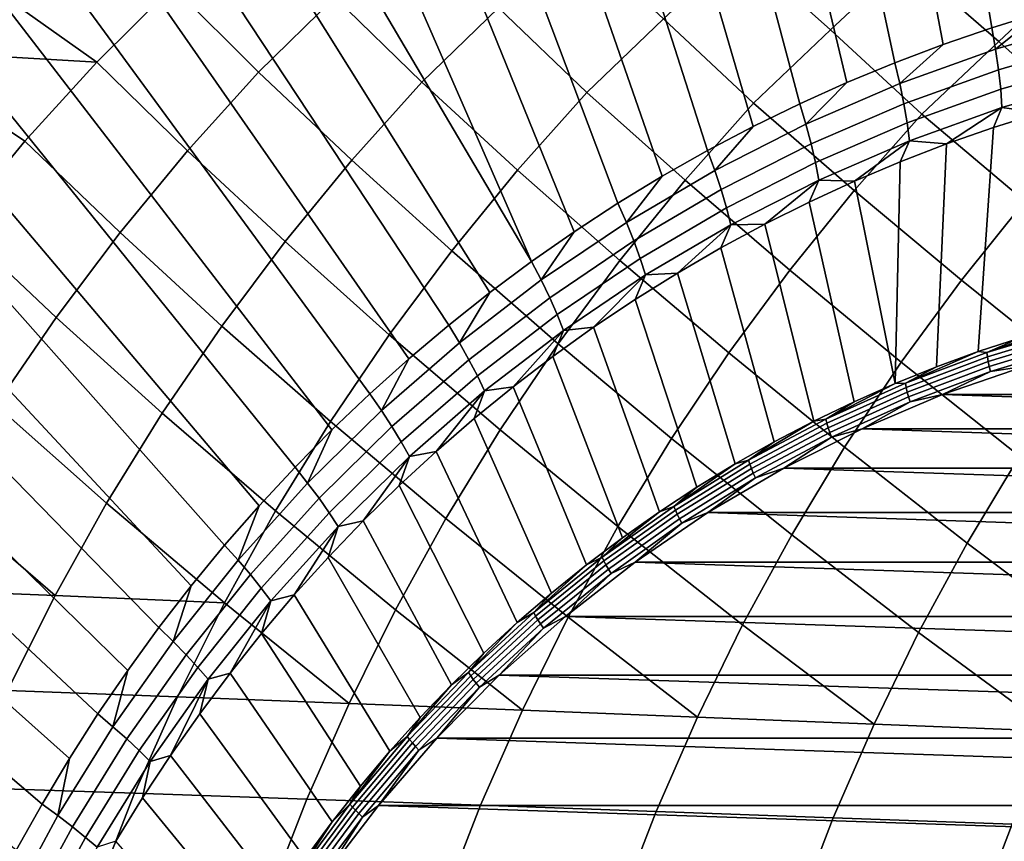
# Model space of a CAD drawing. Header units: metres. Extents: x -166 to 33, y -71 to 34.
# Tile 9 of 256: x -159.96 to -152.88, y 6.34 to 12.25. Entities that reach past the tile are written whole.
import ezdxf

# ---------------------------------------------------------------- set-up
doc = ezdxf.new("R2010")
doc.units = ezdxf.units.M
doc.layers.add('solid_12208131', color=7, linetype='CONTINUOUS')

msp = doc.modelspace()

# ---------------------------------------------------------------- linework, layer by layer
at = {"layer": 'solid_12208131'}
for points in [[(-153.166718, 16.277277, 199.857468), (-152.614151, 12.297741, 198.134659), (-152.968781, 12.188587, 198.2397), (-153.615173, 16.138338, 199.988846)], [(-153.615173, 16.138338, 199.988846), (-152.968781, 12.188587, 198.2397), (-153.320084, 12.068312, 198.343765), (-154.059265, 15.986876, 200.119247)], [(-154.059265, 15.986876, 200.119247), (-153.320084, 12.068312, 198.343765), (-153.667755, 11.937025, 198.446747), (-154.498856, 15.822959, 200.248611)], [(-154.498856, 15.822959, 200.248611), (-153.667755, 11.937025, 198.446747), (-154.011459, 11.794847, 198.548569), (-154.933853, 15.646581, 200.376877)], [(-154.933853, 15.646581, 200.376877), (-154.011459, 11.794847, 198.548569), (-154.350891, 11.641906, 198.649109), (-155.364441, 15.4577, 200.504135)], [(-155.364441, 15.4577, 200.504135), (-154.350891, 11.641906, 198.649109), (-154.685745, 11.478343, 198.748291), (-155.790421, 15.256376, 200.630325)], [(-155.790421, 15.256376, 200.630325), (-154.685745, 11.478343, 198.748291), (-155.015701, 11.304307, 198.846039), (-156.211624, 15.042685, 200.755432)], [(-156.211624, 15.042685, 200.755432), (-155.015701, 11.304307, 198.846039), (-155.340469, 11.119956, 198.94223), (-156.627426, 14.816905, 200.879288)], [(-156.627426, 14.816905, 200.879288), (-155.340469, 11.119956, 198.94223), (-155.65976, 10.92546, 199.036804), (-157.037338, 14.579272, 201.001724)], [(-157.037338, 14.579272, 201.001724), (-155.65976, 10.92546, 199.036804), (-155.973267, 10.720994, 199.129669), (-157.440781, 14.330122, 201.122574)], [(-157.440781, 14.330122, 201.122574), (-155.973267, 10.720994, 199.129669), (-156.280701, 10.506746, 199.220749), (-157.836945, 14.069951, 201.241608)], [(-157.947754, 14.059495, 201.301636), (-157.836945, 14.069951, 201.241608), (-156.280701, 10.506746, 199.220749), (-158.225311, 13.799172, 201.358643)], [(-158.605148, 13.518365, 201.473434), (-158.225311, 13.799172, 201.358643), (-156.280701, 10.506746, 199.220749), (-156.581802, 10.282912, 199.309937)], [(-158.976089, 13.227898, 201.585861), (-158.605148, 13.518365, 201.473434), (-156.581802, 10.282912, 199.309937), (-156.876266, 10.049696, 199.397156)], [(-159.33783, 12.928139, 201.695816), (-158.976089, 13.227898, 201.585861), (-156.876266, 10.049696, 199.397156), (-157.163864, 9.807309, 199.482346)], [(-154.130325, 12.172721, 209.055695), (-153.591965, 12.677084, 208.877838), (-154.220047, 13.242834, 207.404144), (-154.785812, 12.761246, 207.588715)], [(-152.917801, 12.090504, 210.338821), (-152.386154, 12.591277, 210.160797), (-153.033173, 13.155279, 208.693253), (-153.591965, 12.677084, 208.877838)], [(-158.245529, 11.869404, 205.329468), (-157.696442, 12.409166, 205.172668), (-158.296585, 13.00226, 203.689651), (-158.861603, 12.484063, 203.868851)], [(-159.690002, 12.619463, 201.803101), (-159.33783, 12.928139, 201.695816), (-157.163864, 9.807309, 199.482346), (-157.444305, 9.555974, 199.565414)], [(-157.069946, 11.796501, 206.62027), (-156.519562, 12.332207, 206.472092), (-157.138031, 12.923995, 204.99411), (-157.696442, 12.409166, 205.172668)], [(-155.882706, 11.721778, 207.906433), (-155.330887, 12.25334, 207.766617), (-155.967804, 12.843604, 206.293976), (-156.519562, 12.332207, 206.472092)], [(-154.683685, 11.645377, 209.187424), (-154.130325, 12.172721, 209.055695), (-154.785812, 12.761246, 207.588715), (-155.330887, 12.25334, 207.766617)], [(-160.032715, 12.301867, 201.907745), (-159.690002, 12.619463, 201.803101), (-157.444305, 9.555974, 199.565414), (-157.717331, 9.29592, 199.646286)], [(-153.472824, 11.567447, 210.462723), (-152.917801, 12.090504, 210.338821), (-153.591965, 12.677084, 208.877838), (-154.130325, 12.172721, 209.055695)], [(-160.125732, 12.450097, 202.596222), (-159.4095, 11.940339, 204.034531), (-158.861603, 12.484063, 203.868851), (-160.015152, 12.556739, 202.561127)], [(-152.250031, 11.488131, 211.731827), (-151.693192, 12.006843, 211.615463), (-152.386154, 12.591277, 210.160797), (-152.917801, 12.090504, 210.338821)], [(-158.756134, 11.304065, 205.495148), (-158.245529, 11.869404, 205.329468), (-158.861603, 12.484063, 203.868851), (-159.4095, 11.940339, 204.034531)], [(-160.562775, 12.009091, 202.735168), (-159.4095, 11.940339, 204.034531), (-160.125732, 12.450097, 202.596222)], [(-157.574524, 11.234826, 206.785461), (-157.069946, 11.796501, 206.62027), (-157.696442, 12.409166, 205.172668), (-158.245529, 11.869404, 205.329468)], [(-156.381195, 11.163836, 208.07132), (-155.882706, 11.721778, 207.906433), (-156.519562, 12.332207, 206.472092), (-157.069946, 11.796501, 206.62027)], [(-152.238495, 12.239161, 197.953751), (-152.941757, 12.03469, 198.162064), (-152.614151, 12.297741, 198.134659), (-152.256516, 12.395674, 198.028717)], [(-160.365952, 11.975467, 202.00972), (-160.032715, 12.301867, 201.907745), (-157.717331, 9.29592, 199.646286), (-157.982697, 9.027385, 199.724899)], [(-152.941757, 12.03469, 198.162064), (-152.968781, 12.188587, 198.2397), (-152.614151, 12.297741, 198.134659)], [(-155.176086, 11.091233, 209.352188), (-154.683685, 11.645377, 209.187424), (-155.330887, 12.25334, 207.766617), (-155.882706, 11.721778, 207.906433)], [(-152.941757, 12.03469, 198.162064), (-153.631912, 11.786304, 198.366501), (-153.320084, 12.068312, 198.343765), (-152.968781, 12.188587, 198.2397)], [(-152.225845, 12.088749, 197.865891), (-152.920471, 11.886789, 198.07164), (-152.941757, 12.03469, 198.162064), (-152.238495, 12.239161, 197.953751)], [(-153.959106, 11.017158, 210.627533), (-153.472824, 11.567447, 210.462723), (-154.130325, 12.172721, 209.055695), (-154.683685, 11.645377, 209.187424)], [(-153.631912, 11.786304, 198.366501), (-153.667755, 11.937025, 198.446747), (-153.320084, 12.068312, 198.343765)], [(-152.730179, 10.941747, 211.896851), (-152.250031, 11.488131, 211.731827), (-152.917801, 12.090504, 210.338821), (-153.472824, 11.567447, 210.462723)], [(-152.218704, 11.945741, 197.765884), (-152.905121, 11.746171, 197.969208), (-152.920471, 11.886789, 198.07164), (-152.225845, 12.088749, 197.865891)], [(-160.365952, 11.975467, 202.00972), (-157.982697, 9.027385, 199.724899), (-158.240189, 8.750611, 199.801163), (-160.689926, 11.640132, 202.10907)], [(-160.684921, 11.879973, 202.774063), (-159.926102, 11.371415, 204.200897), (-159.4095, 11.940339, 204.034531), (-160.562775, 12.009091, 202.735168)], [(-152.920471, 11.886789, 198.07164), (-153.602142, 11.641456, 198.27356), (-153.631912, 11.786304, 198.366501), (-152.941757, 12.03469, 198.162064)], [(-159.242081, 10.715381, 205.652908), (-158.756134, 11.304065, 205.495148), (-159.4095, 11.940339, 204.034531), (-159.926102, 11.371415, 204.200897)], [(-153.631912, 11.786304, 198.366501), (-154.306427, 11.494911, 198.566299), (-154.011459, 11.794847, 198.548569), (-153.667755, 11.937025, 198.446747)], [(-152.217117, 11.811229, 197.654495), (-152.895813, 11.613906, 197.85553), (-152.905121, 11.746171, 197.969208), (-152.218704, 11.945741, 197.765884)], [(-160.417755, 10.779036, 204.359329), (-159.926102, 11.371415, 204.200897), (-160.684921, 11.879973, 202.774063), (-161.085739, 11.436733, 202.901917)], [(-158.054733, 10.64992, 206.942719), (-157.574524, 11.234826, 206.785461), (-158.245529, 11.869404, 205.329468), (-158.756134, 11.304065, 205.495148)], [(-152.905121, 11.746171, 197.969208), (-153.578735, 11.503739, 198.168732), (-153.602142, 11.641456, 198.27356), (-152.920471, 11.886789, 198.07164)], [(-156.855652, 10.582785, 208.228241), (-156.381195, 11.163836, 208.07132), (-157.069946, 11.796501, 206.62027), (-157.574524, 11.234826, 206.785461)], [(-154.306427, 11.494911, 198.566299), (-154.350891, 11.641906, 198.649109), (-154.011459, 11.794847, 198.548569)], [(-153.602142, 11.641456, 198.27356), (-154.268372, 11.353644, 198.470917), (-154.306427, 11.494911, 198.566299), (-153.631912, 11.786304, 198.366501)], [(-152.217117, 11.811229, 197.654495), (-152.617477, 11.576992, 197.650497), (-152.895813, 11.613906, 197.85553)], [(-155.644745, 10.514108, 209.508957), (-155.176086, 11.091233, 209.352188), (-155.882706, 11.721778, 207.906433), (-156.381195, 11.163836, 208.07132)], [(-152.895813, 11.613906, 197.85553), (-153.561829, 11.374205, 198.052811), (-153.578735, 11.503739, 198.168732), (-152.905121, 11.746171, 197.969208)], [(-160.689926, 11.640132, 202.10907), (-158.240189, 8.750611, 199.801163), (-158.489532, 8.465855, 199.875031), (-161.004547, 11.296027, 202.205765)], [(-154.421936, 10.444019, 210.784317), (-153.959106, 11.017158, 210.627533), (-154.683685, 11.645377, 209.187424), (-155.176086, 11.091233, 209.352188)], [(-154.306427, 11.494911, 198.566299), (-154.962845, 11.161574, 198.760742), (-154.685745, 11.478343, 198.748291), (-154.350891, 11.641906, 198.649109)], [(-153.578735, 11.503739, 198.168732), (-154.237076, 11.219333, 198.363754), (-154.268372, 11.353644, 198.470917), (-153.602142, 11.641456, 198.27356)], [(-153.187164, 10.372652, 212.053818), (-152.730179, 10.941747, 211.896851), (-153.472824, 11.567447, 210.462723), (-153.959106, 11.017158, 210.627533)], [(-152.895813, 11.613906, 197.85553), (-153.29483, 11.352256, 197.851135), (-153.561829, 11.374205, 198.052811)], [(-152.895813, 11.613906, 197.85553), (-152.957809, 11.470064, 197.751312), (-153.29483, 11.352256, 197.851135)], [(-153.065918, 9.858665, 196.063919), (-152.957809, 11.470064, 197.751312), (-152.617477, 11.576992, 197.650497), (-152.761337, 9.958515, 195.973694)], [(-152.895813, 11.613906, 197.85553), (-152.617477, 11.576992, 197.650497), (-152.957809, 11.470064, 197.751312)], [(-154.962845, 11.161574, 198.760742), (-155.015701, 11.304307, 198.846039), (-154.685745, 11.478343, 198.748291)], [(-154.268372, 11.353644, 198.470917), (-154.916718, 11.024405, 198.662964), (-154.962845, 11.161574, 198.760742), (-154.306427, 11.494911, 198.566299)], [(-153.561829, 11.374205, 198.052811), (-154.212769, 11.093, 198.245621), (-154.237076, 11.219333, 198.363754), (-153.578735, 11.503739, 198.168732)], [(-153.367279, 9.748686, 196.153183), (-153.29483, 11.352256, 197.851135), (-152.957809, 11.470064, 197.751312), (-153.065918, 9.858665, 196.063919)], [(-159.702408, 10.10463, 205.802353), (-159.242081, 10.715381, 205.652908), (-159.926102, 11.371415, 204.200897), (-160.417755, 10.779036, 204.359329)], [(-154.237076, 11.219333, 198.363754), (-154.877747, 10.893988, 198.553528), (-154.916718, 11.024405, 198.662964), (-154.268372, 11.353644, 198.470917)], [(-153.561829, 11.374205, 198.052811), (-153.957626, 11.084457, 198.04747), (-154.212769, 11.093, 198.245621)], [(-153.561829, 11.374205, 198.052811), (-153.628204, 11.22368, 197.94989), (-153.957626, 11.084457, 198.04747)], [(-153.665115, 9.628689, 196.241409), (-153.628204, 11.22368, 197.94989), (-153.29483, 11.352256, 197.851135), (-153.367279, 9.748686, 196.153183)], [(-153.561829, 11.374205, 198.052811), (-153.29483, 11.352256, 197.851135), (-153.628204, 11.22368, 197.94989)], [(-161.004547, 11.296027, 202.205765), (-158.489532, 8.465855, 199.875031), (-158.730515, 8.173373, 199.946411), (-161.309692, 10.943326, 202.299774)], [(-158.509628, 10.043055, 207.09166), (-158.054733, 10.64992, 206.942719), (-158.756134, 11.304065, 205.495148), (-159.242081, 10.715381, 205.652908)], [(-154.962845, 11.161574, 198.760742), (-155.59877, 10.787511, 198.949112), (-155.340469, 11.119956, 198.94223), (-155.015701, 11.304307, 198.846039)], [(-157.305084, 9.979889, 208.376846), (-156.855652, 10.582785, 208.228241), (-157.574524, 11.234826, 206.785461), (-158.054733, 10.64992, 206.942719)], [(-154.212769, 11.093, 198.245621), (-154.846222, 10.771319, 198.433273), (-154.877747, 10.893988, 198.553528), (-154.237076, 11.219333, 198.363754)], [(-153.665115, 9.628689, 196.241409), (-153.957626, 11.084457, 198.04747), (-153.628204, 11.22368, 197.94989)], [(-156.088699, 9.915256, 209.657379), (-155.644745, 10.514108, 209.508957), (-156.381195, 11.163836, 208.07132), (-156.855652, 10.582785, 208.228241)], [(-154.916718, 11.024405, 198.662964), (-155.54483, 10.654938, 198.849014), (-155.59877, 10.787511, 198.949112), (-154.962845, 11.161574, 198.760742)], [(-155.59877, 10.787511, 198.949112), (-155.65976, 10.92546, 199.036804), (-155.340469, 11.119956, 198.94223)], [(-154.860397, 9.849278, 210.932739), (-154.421936, 10.444019, 210.784317), (-155.176086, 11.091233, 209.352188), (-155.644745, 10.514108, 209.508957)], [(-154.212769, 11.093, 198.245621), (-154.603363, 10.774611, 198.238739), (-154.846222, 10.771319, 198.433273)], [(-154.212769, 11.093, 198.245621), (-154.282791, 10.934721, 198.143784), (-154.603363, 10.774611, 198.238739)], [(-154.212769, 11.093, 198.245621), (-153.957626, 11.084457, 198.04747), (-154.282791, 10.934721, 198.143784)], [(-153.665115, 9.628689, 196.241409), (-153.959091, 9.498797, 196.328491), (-154.282791, 10.934721, 198.143784), (-153.957626, 11.084457, 198.04747)], [(-154.877747, 10.893988, 198.553528), (-155.498428, 10.528892, 198.737381), (-155.54483, 10.654938, 198.849014), (-154.916718, 11.024405, 198.662964)], [(-153.620087, 9.782084, 212.202362), (-153.187164, 10.372652, 212.053818), (-153.959106, 11.017158, 210.627533), (-154.421936, 10.444019, 210.784317)], [(-161.309692, 10.943326, 202.299774), (-158.730515, 8.173373, 199.946411), (-158.962921, 7.873434, 200.015259), (-161.605255, 10.582178, 202.391037)], [(-155.59877, 10.787511, 198.949112), (-156.211868, 10.374084, 199.130722), (-155.973267, 10.720994, 199.129669), (-155.65976, 10.92546, 199.036804)], [(-153.959091, 9.498797, 196.328491), (-154.248932, 9.359145, 196.414337), (-154.603363, 10.774611, 198.238739), (-154.282791, 10.934721, 198.143784)], [(-152.367722, 9.713794, 213.465744), (-151.940338, 10.300137, 213.31691), (-152.730179, 10.941747, 211.896851), (-153.187164, 10.372652, 212.053818)], [(-154.846222, 10.771319, 198.433273), (-155.459915, 10.410335, 198.615051), (-155.498428, 10.528892, 198.737381), (-154.877747, 10.893988, 198.553528)], [(-160.136108, 9.473102, 205.943115), (-159.702408, 10.10463, 205.802353), (-160.417755, 10.779036, 204.359329), (-160.883469, 10.164489, 204.509445)], [(-155.54483, 10.654938, 198.849014), (-156.150391, 10.246593, 199.028397), (-156.211868, 10.374084, 199.130722), (-155.59877, 10.787511, 198.949112)], [(-154.846222, 10.771319, 198.433273), (-155.229584, 10.423894, 198.42424), (-155.459915, 10.410335, 198.615051)], [(-154.846222, 10.771319, 198.433273), (-154.919067, 10.604282, 198.33226), (-155.229584, 10.423894, 198.42424)], [(-154.248932, 9.359145, 196.414337), (-154.534332, 9.209876, 196.498886), (-154.919067, 10.604282, 198.33226), (-154.603363, 10.774611, 198.238739)], [(-154.846222, 10.771319, 198.433273), (-154.603363, 10.774611, 198.238739), (-154.919067, 10.604282, 198.33226)], [(-158.938232, 9.415513, 207.231918), (-158.509628, 10.043055, 207.09166), (-159.242081, 10.715381, 205.652908), (-159.702408, 10.10463, 205.802353)], [(-156.211868, 10.374084, 199.130722), (-156.280701, 10.506746, 199.220749), (-155.973267, 10.720994, 199.129669)], [(-157.728561, 9.356421, 208.516769), (-157.305084, 9.979889, 208.376846), (-158.054733, 10.64992, 206.942719), (-158.509628, 10.043055, 207.09166)], [(-155.498428, 10.528892, 198.737381), (-156.096832, 10.125378, 198.914627), (-156.150391, 10.246593, 199.028397), (-155.54483, 10.654938, 198.849014)], [(-161.605255, 10.582178, 202.391037), (-158.962921, 7.873434, 200.015259), (-159.186523, 7.56631, 200.081482), (-161.890823, 10.213098, 202.479431)], [(-156.507019, 9.295941, 209.797119), (-156.088699, 9.915256, 209.657379), (-156.855652, 10.582785, 208.228241), (-157.305084, 9.979889, 208.376846)], [(-154.534332, 9.209876, 196.498886), (-154.815002, 9.051144, 196.582016), (-155.229584, 10.423894, 198.42424), (-154.919067, 10.604282, 198.33226)], [(-156.211868, 10.374084, 199.130722), (-156.799911, 9.922805, 199.304901), (-156.581802, 10.282912, 199.309937), (-156.280701, 10.506746, 199.220749)], [(-155.459915, 10.410335, 198.615051), (-156.051575, 10.011363, 198.790314), (-156.096832, 10.125378, 198.914627), (-155.498428, 10.528892, 198.737381)], [(-155.273529, 9.234192, 211.072418), (-154.860397, 9.849278, 210.932739), (-155.644745, 10.514108, 209.508957), (-156.088699, 9.915256, 209.657379)], [(-154.815002, 9.051144, 196.582016), (-155.090652, 8.88311, 196.663666), (-155.534637, 10.233619, 198.514603), (-155.229584, 10.423894, 198.42424)], [(-155.459915, 10.410335, 198.615051), (-155.229584, 10.423894, 198.42424), (-155.534637, 10.233619, 198.514603)], [(-154.02803, 9.171289, 212.342163), (-153.620087, 9.782084, 212.202362), (-154.421936, 10.444019, 210.784317), (-154.860397, 9.849278, 210.932739)], [(-156.150391, 10.246593, 199.028397), (-156.731216, 9.800858, 199.200439), (-156.799911, 9.922805, 199.304901), (-156.211868, 10.374084, 199.130722)], [(-155.459915, 10.410335, 198.615051), (-155.833923, 10.033635, 198.603256), (-156.051575, 10.011363, 198.790314)], [(-155.459915, 10.410335, 198.615051), (-155.534637, 10.233619, 198.514603), (-155.833923, 10.033635, 198.603256)], [(-152.770447, 9.10735, 213.605789), (-152.367722, 9.713794, 213.465744), (-153.187164, 10.372652, 212.053818), (-153.620087, 9.782084, 212.202362)], [(-156.799911, 9.922805, 199.304901), (-156.876266, 10.049696, 199.397156), (-156.581802, 10.282912, 199.309937)], [(-161.890823, 10.213098, 202.479431), (-159.186523, 7.56631, 200.081482), (-159.401138, 7.252284, 200.145065), (-162.166077, 9.83656, 202.56485)], [(-156.096832, 10.125378, 198.914627), (-156.670776, 9.684916, 199.084641), (-156.731216, 9.800858, 199.200439), (-156.150391, 10.246593, 199.028397)], [(-155.090652, 8.88311, 196.663666), (-155.360992, 8.705949, 196.743744), (-155.833923, 10.033635, 198.603256), (-155.534637, 10.233619, 198.514603)], [(-159.338577, 8.768538, 207.364197), (-158.938232, 9.415513, 207.231918), (-159.702408, 10.10463, 205.802353), (-160.136108, 9.473102, 205.943115)], [(-156.051575, 10.011363, 198.790314), (-156.619064, 9.575862, 198.958405), (-156.670776, 9.684916, 199.084641), (-156.096832, 10.125378, 198.914627)], [(-158.1241, 8.713616, 208.648697), (-157.728561, 9.356421, 208.516769), (-158.509628, 10.043055, 207.09166), (-158.938232, 9.415513, 207.231918)], [(-156.799911, 9.922805, 199.304901), (-157.360764, 9.435317, 199.471039), (-157.163864, 9.807309, 199.482346), (-156.876266, 10.049696, 199.397156)], [(-156.051575, 10.011363, 198.790314), (-156.414078, 9.605315, 198.775101), (-156.619064, 9.575862, 198.958405)], [(-156.051575, 10.011363, 198.790314), (-156.127167, 9.824135, 198.690109), (-156.414078, 9.605315, 198.775101)], [(-155.360992, 8.705949, 196.743744), (-155.625748, 8.519841, 196.822174), (-156.127167, 9.824135, 198.690109), (-155.833923, 10.033635, 198.603256)], [(-156.051575, 10.011363, 198.790314), (-155.833923, 10.033635, 198.603256), (-156.127167, 9.824135, 198.690109)], [(-153.003876, 9.851508, 196.018646), (-152.761337, 9.958515, 195.973694), (-152.453842, 10.048131, 195.882614)], [(-152.404709, 10.033058, 195.841171), (-153.003876, 9.851508, 196.018646), (-152.453842, 10.048131, 195.882614)], [(-152.403122, 10.001432, 195.817932), (-153.000397, 9.820456, 195.994843), (-153.003876, 9.851508, 196.018646), (-152.404709, 10.033058, 195.841171)], [(-152.399658, 9.967315, 195.798767), (-152.994904, 9.786955, 195.975082), (-153.000397, 9.820456, 195.994843), (-152.403122, 10.001432, 195.817932)], [(-156.897736, 8.657393, 209.928833), (-156.507019, 9.295941, 209.797119), (-157.305084, 9.979889, 208.376846), (-157.728561, 9.356421, 208.516769)], [(-156.731216, 9.800858, 199.200439), (-157.285187, 9.319362, 199.364532), (-157.360764, 9.435317, 199.471039), (-156.799911, 9.922805, 199.304901)], [(-153.003876, 9.851508, 196.018646), (-153.065918, 9.858665, 196.063919), (-152.761337, 9.958515, 195.973694)], [(-152.394379, 9.93129, 195.784027), (-152.987473, 9.751581, 195.959702), (-152.994904, 9.786955, 195.975082), (-152.399658, 9.967315, 195.798767)], [(-152.387375, 9.893974, 195.773956), (-152.978226, 9.714941, 195.948975), (-152.987473, 9.751581, 195.959702), (-152.394379, 9.93129, 195.784027)], [(-155.659409, 8.599978, 211.204071), (-155.273529, 9.234192, 211.072418), (-156.088699, 9.915256, 209.657379), (-156.507019, 9.295941, 209.797119)], [(-154.409058, 8.54148, 212.473877), (-154.02803, 9.171289, 212.342163), (-154.860397, 9.849278, 210.932739), (-155.273529, 9.234192, 211.072418)], [(-153.590927, 9.63108, 196.192551), (-153.367279, 9.748686, 196.153183), (-153.065918, 9.858665, 196.063919)], [(-153.003876, 9.851508, 196.018646), (-153.590927, 9.63108, 196.192551), (-153.065918, 9.858665, 196.063919)], [(-153.000397, 9.820456, 195.994843), (-153.585602, 9.600721, 196.168198), (-153.590927, 9.63108, 196.192551), (-153.003876, 9.851508, 196.018646)], [(-152.387375, 9.893974, 195.773956), (-152.729187, 9.754915, 195.872528), (-152.978226, 9.714941, 195.948975)], [(-162.166077, 9.83656, 202.56485), (-159.401138, 7.252284, 200.145065), (-159.606567, 6.931639, 200.205917), (-162.430496, 9.453399, 202.64711)], [(-157.360764, 9.435317, 199.471039), (-157.444305, 9.555974, 199.565414), (-157.163864, 9.807309, 199.482346)], [(-156.670776, 9.684916, 199.084641), (-157.218185, 9.209116, 199.246796), (-157.285187, 9.319362, 199.364532), (-156.731216, 9.800858, 199.200439)], [(-155.625748, 8.519841, 196.822174), (-155.884659, 8.324979, 196.898865), (-156.414078, 9.605315, 198.775101), (-156.127167, 9.824135, 198.690109)], [(-153.146591, 8.482006, 213.737717), (-152.770447, 9.10735, 213.605789), (-153.620087, 9.782084, 212.202362), (-154.02803, 9.171289, 212.342163)], [(-152.994904, 9.786955, 195.975082), (-153.57811, 9.56797, 196.147842), (-153.585602, 9.600721, 196.168198), (-153.000397, 9.820456, 195.994843)], [(-152.987473, 9.751581, 195.959702), (-153.568558, 9.533388, 196.131836), (-153.57811, 9.56797, 196.147842), (-152.994904, 9.786955, 195.975082)], [(-153.590927, 9.63108, 196.192551), (-153.665115, 9.628689, 196.241409), (-153.367279, 9.748686, 196.153183)], [(-152.978226, 9.714941, 195.948975), (-153.557144, 9.497568, 196.120453), (-153.568558, 9.533388, 196.131836), (-152.987473, 9.751581, 195.959702)], [(-152.978226, 9.714941, 195.948975), (-153.322906, 9.549256, 196.048401), (-153.557144, 9.497568, 196.120453)], [(-153.322906, 9.549256, 196.048401), (-152.729187, 9.754915, 195.872528), (-146.581879, 9.549269, 194.051605)], [(-152.978226, 9.714941, 195.948975), (-152.729187, 9.754915, 195.872528), (-153.322906, 9.549256, 196.048401)], [(-156.619064, 9.575862, 198.958405), (-157.160309, 9.105419, 199.118729), (-157.218185, 9.209116, 199.246796), (-156.670776, 9.684916, 199.084641)], [(-156.619064, 9.575862, 198.958405), (-156.96785, 9.140559, 198.939133), (-157.160309, 9.105419, 199.118729)], [(-156.619064, 9.575862, 198.958405), (-156.694397, 9.377385, 198.858139), (-156.96785, 9.140559, 198.939133)], [(-155.884659, 8.324979, 196.898865), (-156.137436, 8.121562, 196.97374), (-156.694397, 9.377385, 198.858139), (-156.414078, 9.605315, 198.775101)], [(-156.619064, 9.575862, 198.958405), (-156.414078, 9.605315, 198.775101), (-156.694397, 9.377385, 198.858139)], [(-153.590927, 9.63108, 196.192551), (-154.163544, 9.372641, 196.362167), (-153.665115, 9.628689, 196.241409)], [(-153.585602, 9.600721, 196.168198), (-154.156418, 9.343098, 196.33728), (-154.163544, 9.372641, 196.362167), (-153.590927, 9.63108, 196.192551)], [(-154.163544, 9.372641, 196.362167), (-153.959091, 9.498797, 196.328491), (-153.665115, 9.628689, 196.241409)], [(-153.57811, 9.56797, 196.147842), (-154.146973, 9.311226, 196.316345), (-154.156418, 9.343098, 196.33728), (-153.585602, 9.600721, 196.168198)], [(-153.568558, 9.533388, 196.131836), (-154.135376, 9.277572, 196.299728), (-154.146973, 9.311226, 196.316345), (-153.57811, 9.56797, 196.147842)], [(-157.360764, 9.435317, 199.471039), (-157.89238, 8.913402, 199.62851), (-157.717331, 9.29592, 199.646286), (-157.444305, 9.555974, 199.565414)], [(-154.163544, 9.372641, 196.362167), (-154.248932, 9.359145, 196.414337), (-153.959091, 9.498797, 196.328491)], [(-153.557144, 9.497568, 196.120453), (-154.121826, 9.242712, 196.28772), (-154.135376, 9.277572, 196.299728), (-153.568558, 9.533388, 196.131836)], [(-153.557144, 9.497568, 196.120453), (-153.902786, 9.304328, 196.220169), (-154.121826, 9.242712, 196.28772)], [(-153.902786, 9.304328, 196.220169), (-153.322906, 9.549256, 196.048401), (-146.001984, 9.304342, 193.879837)], [(-153.557144, 9.497568, 196.120453), (-153.322906, 9.549256, 196.048401), (-153.902786, 9.304328, 196.220169)], [(-153.322906, 9.549256, 196.048401), (-146.581879, 9.549269, 194.051605), (-146.001984, 9.304342, 193.879837)], [(-162.430496, 9.453399, 202.64711), (-159.606567, 6.931639, 200.205917), (-159.802612, 6.604671, 200.263977), (-162.683792, 9.064132, 202.726105)], [(-159.709747, 8.10344, 207.488098), (-159.338577, 8.768538, 207.364197), (-160.136108, 9.473102, 205.943115), (-160.541229, 8.82205, 206.075897)], [(-157.285187, 9.319362, 199.364532), (-157.810257, 8.803861, 199.520065), (-157.89238, 8.913402, 199.62851), (-157.360764, 9.435317, 199.471039)], [(-158.490814, 8.052779, 208.772232), (-158.1241, 8.713616, 208.648697), (-158.938232, 9.415513, 207.231918), (-159.338577, 8.768538, 207.364197)], [(-157.259979, 8.000907, 210.052155), (-156.897736, 8.657393, 209.928833), (-157.728561, 9.356421, 208.516769), (-158.1241, 8.713616, 208.648697)], [(-156.137436, 8.121562, 196.97374), (-156.383835, 7.9098, 197.046722), (-156.96785, 9.140559, 198.939133), (-156.694397, 9.377385, 198.858139)], [(-154.163544, 9.372641, 196.362167), (-154.719482, 9.077213, 196.52684), (-154.248932, 9.359145, 196.414337)], [(-154.156418, 9.343098, 196.33728), (-154.710602, 9.048601, 196.501434), (-154.719482, 9.077213, 196.52684), (-154.163544, 9.372641, 196.362167)], [(-154.719482, 9.077213, 196.52684), (-154.534332, 9.209876, 196.498886), (-154.248932, 9.359145, 196.414337)], [(-157.89238, 8.913402, 199.62851), (-157.982697, 9.027385, 199.724899), (-157.717331, 9.29592, 199.646286)], [(-157.218185, 9.209116, 199.246796), (-157.737045, 8.699713, 199.400497), (-157.810257, 8.803861, 199.520065), (-157.285187, 9.319362, 199.364532)], [(-156.017151, 7.947924, 211.327301), (-155.659409, 8.599978, 211.204071), (-156.507019, 9.295941, 209.797119), (-156.897736, 8.657393, 209.928833)], [(-154.146973, 9.311226, 196.316345), (-154.699265, 9.017734, 196.479935), (-154.710602, 9.048601, 196.501434), (-154.156418, 9.343098, 196.33728)], [(-154.135376, 9.277572, 196.299728), (-154.685669, 8.98514, 196.462738), (-154.699265, 9.017734, 196.479935), (-154.146973, 9.311226, 196.316345)], [(-154.466385, 9.021167, 196.387115), (-153.902786, 9.304328, 196.220169), (-145.438385, 9.021183, 193.712906)], [(-154.121826, 9.242712, 196.28772), (-153.902786, 9.304328, 196.220169), (-154.466385, 9.021167, 196.387115)], [(-153.902786, 9.304328, 196.220169), (-146.001984, 9.304342, 193.879837), (-145.438385, 9.021183, 193.712906)], [(-154.762268, 7.893932, 212.597137), (-154.409058, 8.54148, 212.473877), (-155.273529, 9.234192, 211.072418), (-155.659409, 8.599978, 211.204071)], [(-154.121826, 9.242712, 196.28772), (-154.670059, 8.95138, 196.450119), (-154.685669, 8.98514, 196.462738), (-154.135376, 9.277572, 196.299728)], [(-154.121826, 9.242712, 196.28772), (-154.466385, 9.021167, 196.387115), (-154.670059, 8.95138, 196.450119)], [(-157.160309, 9.105419, 199.118729), (-157.673325, 8.601751, 199.270691), (-157.737045, 8.699713, 199.400497), (-157.218185, 9.209116, 199.246796)], [(-156.383835, 7.9098, 197.046722), (-156.623596, 7.68991, 197.117752), (-157.234177, 8.895063, 199.018021), (-156.96785, 9.140559, 198.939133)], [(-157.160309, 9.105419, 199.118729), (-156.96785, 9.140559, 198.939133), (-157.234177, 8.895063, 199.018021)], [(-154.719482, 9.077213, 196.52684), (-154.815002, 9.051144, 196.582016), (-154.534332, 9.209876, 196.498886)], [(-153.49527, 7.839032, 213.86113), (-153.146591, 8.482006, 213.737717), (-154.02803, 9.171289, 212.342163), (-154.409058, 8.54148, 212.473877)], [(-157.160309, 9.105419, 199.118729), (-157.493134, 8.641129, 199.094727), (-157.673325, 8.601751, 199.270691)], [(-157.160309, 9.105419, 199.118729), (-157.234177, 8.895063, 199.018021), (-157.493134, 8.641129, 199.094727)], [(-154.719482, 9.077213, 196.52684), (-155.256531, 8.745961, 196.685913), (-154.815002, 9.051144, 196.582016)], [(-154.710602, 9.048601, 196.501434), (-155.245956, 8.718393, 196.660004), (-155.256531, 8.745961, 196.685913), (-154.719482, 9.077213, 196.52684)], [(-152.216095, 7.783323, 215.118729), (-151.871948, 8.421666, 214.995026), (-152.770447, 9.10735, 213.605789), (-153.146591, 8.482006, 213.737717)], [(-162.683792, 9.064132, 202.726105), (-159.802612, 6.604671, 200.263977), (-159.989105, 6.271676, 200.319229), (-162.925751, 8.669304, 202.801758)], [(-157.89238, 8.913402, 199.62851), (-158.392807, 8.358962, 199.776733), (-158.240189, 8.750611, 199.801163), (-157.982697, 9.027385, 199.724899)], [(-155.256531, 8.745961, 196.685913), (-155.090652, 8.88311, 196.663666), (-154.815002, 9.051144, 196.582016)], [(-154.699265, 9.017734, 196.479935), (-155.232803, 8.688652, 196.637985), (-155.245956, 8.718393, 196.660004), (-154.710602, 9.048601, 196.501434)], [(-154.685669, 8.98514, 196.462738), (-155.21727, 8.657248, 196.620209), (-155.232803, 8.688652, 196.637985), (-154.699265, 9.017734, 196.479935)], [(-155.011444, 8.700897, 196.548569), (-154.466385, 9.021167, 196.387115), (-144.893326, 8.700915, 193.551437)], [(-154.670059, 8.95138, 196.450119), (-154.466385, 9.021167, 196.387115), (-155.011444, 8.700897, 196.548569)], [(-154.466385, 9.021167, 196.387115), (-145.438385, 9.021183, 193.712906), (-144.893326, 8.700915, 193.551437)], [(-154.670059, 8.95138, 196.450119), (-155.199661, 8.62472, 196.606995), (-155.21727, 8.657248, 196.620209), (-154.685669, 8.98514, 196.462738)], [(-154.670059, 8.95138, 196.450119), (-155.011444, 8.700897, 196.548569), (-155.199661, 8.62472, 196.606995)], [(-157.810257, 8.803861, 199.520065), (-158.304535, 8.256234, 199.666473), (-158.392807, 8.358962, 199.776733), (-157.89238, 8.913402, 199.62851)], [(-156.623596, 7.68991, 197.117752), (-156.856476, 7.462118, 197.186737), (-157.493134, 8.641129, 199.094727), (-157.234177, 8.895063, 199.018021)], [(-155.256531, 8.745961, 196.685913), (-155.360992, 8.705949, 196.743744), (-155.090652, 8.88311, 196.663666)], [(-160.916824, 8.152791, 206.200287), (-159.709747, 8.10344, 207.488098), (-160.541229, 8.82205, 206.075897)], [(-157.737045, 8.699713, 199.400497), (-158.225479, 8.158565, 199.545166), (-158.304535, 8.256234, 199.666473), (-157.810257, 8.803861, 199.520065)], [(-159.709747, 8.10344, 207.488098), (-158.490814, 8.052779, 208.772232), (-159.338577, 8.768538, 207.364197)], [(-158.392807, 8.358962, 199.776733), (-158.489532, 8.465855, 199.875031), (-158.240189, 8.750611, 199.801163)], [(-155.256531, 8.745961, 196.685913), (-155.772568, 8.380194, 196.838776), (-155.360992, 8.705949, 196.743744)], [(-155.245956, 8.718393, 196.660004), (-155.760376, 8.353779, 196.812393), (-155.772568, 8.380194, 196.838776), (-155.256531, 8.745961, 196.685913)], [(-155.232803, 8.688652, 196.637985), (-155.745468, 8.325281, 196.789841), (-155.760376, 8.353779, 196.812393), (-155.245956, 8.718393, 196.660004)], [(-157.593765, 7.327821, 210.16568), (-157.259979, 8.000907, 210.052155), (-158.1241, 8.713616, 208.648697), (-158.490814, 8.052779, 208.772232)], [(-157.673325, 8.601751, 199.270691), (-158.156265, 8.066697, 199.413742), (-158.225479, 8.158565, 199.545166), (-157.737045, 8.699713, 199.400497)], [(-156.346802, 7.279363, 211.440735), (-156.017151, 7.947924, 211.327301), (-156.897736, 8.657393, 209.928833), (-157.259979, 8.000907, 210.052155)], [(-155.772568, 8.380194, 196.838776), (-155.625748, 8.519841, 196.822174), (-155.360992, 8.705949, 196.743744)], [(-155.21727, 8.657248, 196.620209), (-155.728088, 8.295191, 196.771515), (-155.745468, 8.325281, 196.789841), (-155.232803, 8.688652, 196.637985)], [(-155.199661, 8.62472, 196.606995), (-155.708557, 8.264023, 196.757736), (-155.728088, 8.295191, 196.771515), (-155.21727, 8.657248, 196.620209)], [(-155.535721, 8.344847, 196.703857), (-155.011444, 8.700897, 196.548569), (-144.369049, 8.344866, 193.396149)], [(-155.199661, 8.62472, 196.606995), (-155.011444, 8.700897, 196.548569), (-155.535721, 8.344847, 196.703857)], [(-155.011444, 8.700897, 196.548569), (-144.893326, 8.700915, 193.551437), (-144.369049, 8.344866, 193.396149)], [(-157.673325, 8.601751, 199.270691), (-157.987946, 8.108922, 199.241302), (-158.156265, 8.066697, 199.413742)], [(-157.673325, 8.601751, 199.270691), (-157.744476, 8.379, 199.169174), (-157.987946, 8.108922, 199.241302)], [(-156.856476, 7.462118, 197.186737), (-157.082245, 7.226658, 197.253601), (-157.744476, 8.379, 199.169174), (-157.493134, 8.641129, 199.094727)], [(-157.673325, 8.601751, 199.270691), (-157.493134, 8.641129, 199.094727), (-157.744476, 8.379, 199.169174)], [(-155.087769, 7.229973, 212.710587), (-154.762268, 7.893932, 212.597137), (-155.659409, 8.599978, 211.204071), (-156.017151, 7.947924, 211.327301)], [(-155.199661, 8.62472, 196.606995), (-155.535721, 8.344847, 196.703857), (-155.708557, 8.264023, 196.757736)], [(-155.772568, 8.380194, 196.838776), (-155.884659, 8.324979, 196.898865), (-155.625748, 8.519841, 196.822174)], [(-153.816605, 7.179745, 213.974716), (-153.49527, 7.839032, 213.86113), (-154.409058, 8.54148, 212.473877), (-154.762268, 7.893932, 212.597137)], [(-158.392807, 8.358962, 199.776733), (-158.860214, 7.774021, 199.915192), (-158.730515, 8.173373, 199.946411), (-158.489532, 8.465855, 199.875031)], [(-152.533234, 7.128769, 215.232559), (-152.216095, 7.783323, 215.118729), (-153.146591, 8.482006, 213.737717), (-153.49527, 7.839032, 213.86113)], [(-157.300659, 6.983773, 197.318298), (-157.987946, 8.108922, 199.241302), (-157.744476, 8.379, 199.169174), (-157.082245, 7.226658, 197.253601)], [(-155.772568, 8.380194, 196.838776), (-156.265579, 7.981353, 196.984818), (-155.884659, 8.324979, 196.898865)], [(-155.760376, 8.353779, 196.812393), (-156.251831, 7.956195, 196.957962), (-156.265579, 7.981353, 196.984818), (-155.772568, 8.380194, 196.838776)], [(-158.304535, 8.256234, 199.666473), (-158.76619, 7.678482, 199.803223), (-158.860214, 7.774021, 199.915192), (-158.392807, 8.358962, 199.776733)], [(-156.265579, 7.981353, 196.984818), (-156.137436, 8.121562, 196.97374), (-155.884659, 8.324979, 196.898865)], [(-155.745468, 8.325281, 196.789841), (-156.235245, 7.929054, 196.934921), (-156.251831, 7.956195, 196.957962), (-155.760376, 8.353779, 196.812393)], [(-155.728088, 8.295191, 196.771515), (-156.216095, 7.900395, 196.916077), (-156.235245, 7.929054, 196.934921), (-155.745468, 8.325281, 196.789841)], [(-155.708557, 8.264023, 196.757736), (-156.194733, 7.870711, 196.901749), (-156.216095, 7.900395, 196.916077), (-155.728088, 8.295191, 196.771515)], [(-156.037003, 7.954521, 196.852356), (-155.535721, 8.344847, 196.703857), (-143.867767, 7.954541, 193.24765)], [(-155.708557, 8.264023, 196.757736), (-155.535721, 8.344847, 196.703857), (-156.037003, 7.954521, 196.852356)], [(-155.535721, 8.344847, 196.703857), (-144.369049, 8.344866, 193.396149), (-143.867767, 7.954541, 193.24765)], [(-158.225479, 8.158565, 199.545166), (-158.681686, 7.587647, 199.680298), (-158.76619, 7.678482, 199.803223), (-158.304535, 8.256234, 199.666473)], [(-155.708557, 8.264023, 196.757736), (-156.037003, 7.954521, 196.852356), (-156.194733, 7.870711, 196.901749)], [(-161.262924, 7.466686, 206.314865), (-160.051758, 7.421574, 207.602203), (-159.709747, 8.10344, 207.488098), (-160.916824, 8.152791, 206.200287)], [(-158.860214, 7.774021, 199.915192), (-158.962921, 7.873434, 200.015259), (-158.730515, 8.173373, 199.946411)], [(-158.156265, 8.066697, 199.413742), (-158.60733, 7.502209, 199.547363), (-158.681686, 7.587647, 199.680298), (-158.225479, 8.158565, 199.545166)], [(-160.051758, 7.421574, 207.602203), (-158.828735, 7.375255, 208.885986), (-158.490814, 8.052779, 208.772232), (-159.709747, 8.10344, 207.488098)], [(-157.51149, 6.733711, 197.380753), (-158.223328, 7.831152, 199.31102), (-157.987946, 8.108922, 199.241302), (-157.300659, 6.983773, 197.318298)], [(-158.156265, 8.066697, 199.413742), (-157.987946, 8.108922, 199.241302), (-158.223328, 7.831152, 199.31102)], [(-156.265579, 7.981353, 196.984818), (-156.383835, 7.9098, 197.046722), (-156.137436, 8.121562, 196.97374)], [(-158.828735, 7.375255, 208.885986), (-157.593765, 7.327821, 210.16568), (-158.490814, 8.052779, 208.772232)], [(-158.156265, 8.066697, 199.413742), (-158.450409, 7.545954, 199.378296), (-158.60733, 7.502209, 199.547363)], [(-158.156265, 8.066697, 199.413742), (-158.223328, 7.831152, 199.31102), (-158.450409, 7.545954, 199.378296)], [(-157.593765, 7.327821, 210.16568), (-156.346802, 7.279363, 211.440735), (-157.259979, 8.000907, 210.052155)], [(-156.265579, 7.981353, 196.984818), (-156.733612, 7.551013, 197.123444), (-156.383835, 7.9098, 197.046722)], [(-156.251831, 7.956195, 196.957962), (-156.718384, 7.527212, 197.096161), (-156.733612, 7.551013, 197.123444), (-156.265579, 7.981353, 196.984818)], [(-156.235245, 7.929054, 196.934921), (-156.700195, 7.501534, 197.072647), (-156.718384, 7.527212, 197.096161), (-156.251831, 7.956195, 196.957962)], [(-156.51329, 7.53146, 196.993439), (-156.037003, 7.954521, 196.852356), (-143.391464, 7.531481, 193.106567)], [(-156.194733, 7.870711, 196.901749), (-156.037003, 7.954521, 196.852356), (-156.51329, 7.53146, 196.993439)], [(-156.346802, 7.279363, 211.440735), (-155.087769, 7.229973, 212.710587), (-156.017151, 7.947924, 211.327301)], [(-156.037003, 7.954521, 196.852356), (-143.867767, 7.954541, 193.24765), (-143.391464, 7.531481, 193.106567)], [(-158.860214, 7.774021, 199.915192), (-159.292908, 7.160714, 200.043365), (-159.186523, 7.56631, 200.081482), (-158.962921, 7.873434, 200.015259)], [(-156.733612, 7.551013, 197.123444), (-156.623596, 7.68991, 197.117752), (-156.383835, 7.9098, 197.046722)], [(-156.216095, 7.900395, 196.916077), (-156.679367, 7.474421, 197.053299), (-156.700195, 7.501534, 197.072647), (-156.235245, 7.929054, 196.934921)], [(-156.194733, 7.870711, 196.901749), (-156.656265, 7.446337, 197.038452), (-156.679367, 7.474421, 197.053299), (-156.216095, 7.900395, 196.916077)], [(-156.194733, 7.870711, 196.901749), (-156.51329, 7.53146, 196.993439), (-156.656265, 7.446337, 197.038452)], [(-155.087769, 7.229973, 212.710587), (-153.816605, 7.179745, 213.974716), (-154.762268, 7.893932, 212.597137)], [(-157.714523, 6.47673, 197.440903), (-158.450409, 7.545954, 199.378296), (-158.223328, 7.831152, 199.31102), (-157.51149, 6.733711, 197.380753)], [(-153.816605, 7.179745, 213.974716), (-152.533234, 7.128769, 215.232559), (-153.49527, 7.839032, 213.86113)], [(-158.76619, 7.678482, 199.803223), (-159.193573, 7.072712, 199.929825), (-159.292908, 7.160714, 200.043365), (-158.860214, 7.774021, 199.915192)], [(-158.681686, 7.587647, 199.680298), (-159.104004, 6.989043, 199.805405), (-159.193573, 7.072712, 199.929825), (-158.76619, 7.678482, 199.803223)], [(-156.733612, 7.551013, 197.123444), (-156.856476, 7.462118, 197.186737), (-156.623596, 7.68991, 197.117752)], [(-158.60733, 7.502209, 199.547363), (-159.024902, 6.910345, 199.671051), (-159.104004, 6.989043, 199.805405), (-158.681686, 7.587647, 199.680298)], [(-159.292908, 7.160714, 200.043365), (-159.401138, 7.252284, 200.145065), (-159.186523, 7.56631, 200.081482)], [(-157.909576, 6.213093, 197.498672), (-158.668945, 7.253598, 199.443024), (-158.450409, 7.545954, 199.378296), (-157.714523, 6.47673, 197.440903)], [(-158.60733, 7.502209, 199.547363), (-158.450409, 7.545954, 199.378296), (-158.668945, 7.253598, 199.443024)], [(-156.733612, 7.551013, 197.123444), (-157.174805, 7.090874, 197.254135), (-156.856476, 7.462118, 197.186737)], [(-156.718384, 7.527212, 197.096161), (-157.158173, 7.068522, 197.22644), (-157.174805, 7.090874, 197.254135), (-156.733612, 7.551013, 197.123444)], [(-156.700195, 7.501534, 197.072647), (-157.138489, 7.04441, 197.202469), (-157.158173, 7.068522, 197.22644), (-156.718384, 7.527212, 197.096161)], [(-156.962616, 7.077427, 197.126526), (-156.51329, 7.53146, 196.993439), (-142.942139, 7.077449, 192.97348)], [(-156.656265, 7.446337, 197.038452), (-156.51329, 7.53146, 196.993439), (-156.962616, 7.077427, 197.126526)], [(-156.51329, 7.53146, 196.993439), (-143.391464, 7.531481, 193.106567), (-142.942139, 7.077449, 192.97348)], [(-158.60733, 7.502209, 199.547363), (-158.878754, 6.954361, 199.505173), (-159.024902, 6.910345, 199.671051)], [(-158.60733, 7.502209, 199.547363), (-158.668945, 7.253598, 199.443024), (-158.878754, 6.954361, 199.505173)], [(-157.174805, 7.090874, 197.254135), (-157.082245, 7.226658, 197.253601), (-156.856476, 7.462118, 197.186737)], [(-156.679367, 7.474421, 197.053299), (-157.116089, 7.018949, 197.182663), (-157.138489, 7.04441, 197.202469), (-156.700195, 7.501534, 197.072647)], [(-156.656265, 7.446337, 197.038452), (-157.091339, 6.992576, 197.167328), (-157.116089, 7.018949, 197.182663), (-156.679367, 7.474421, 197.053299)], [(-156.656265, 7.446337, 197.038452), (-156.962616, 7.077427, 197.126526), (-157.091339, 6.992576, 197.167328)], [(-160.363724, 6.724254, 207.706116), (-159.136963, 6.682353, 208.989578), (-158.828735, 7.375255, 208.885986), (-160.051758, 7.421574, 207.602203)], [(-159.136963, 6.682353, 208.989578), (-157.898239, 6.639436, 210.269043), (-157.593765, 7.327821, 210.16568), (-158.828735, 7.375255, 208.885986)], [(-157.898239, 6.639436, 210.269043), (-156.647507, 6.595586, 211.543991), (-156.346802, 7.279363, 211.440735), (-157.593765, 7.327821, 210.16568)], [(-159.292908, 7.160714, 200.043365), (-159.689316, 6.521278, 200.160782), (-159.606567, 6.931639, 200.205917), (-159.401138, 7.252284, 200.145065)], [(-158.096405, 5.943072, 197.554016), (-158.878754, 6.954361, 199.505173), (-158.668945, 7.253598, 199.443024), (-157.909576, 6.213093, 197.498672)], [(-156.647507, 6.595586, 211.543991), (-155.384689, 6.550887, 212.813858), (-155.087769, 7.229973, 212.710587), (-156.346802, 7.279363, 211.440735)], [(-155.384689, 6.550887, 212.813858), (-154.109726, 6.505421, 214.078094), (-153.816605, 7.179745, 213.974716), (-155.087769, 7.229973, 212.710587)], [(-159.193573, 7.072712, 199.929825), (-159.585098, 6.441134, 200.045792), (-159.689316, 6.521278, 200.160782), (-159.292908, 7.160714, 200.043365)], [(-157.174805, 7.090874, 197.254135), (-157.300659, 6.983773, 197.318298), (-157.082245, 7.226658, 197.253601)], [(-154.109726, 6.505421, 214.078094), (-152.82254, 6.459273, 215.336136), (-152.533234, 7.128769, 215.232559), (-153.816605, 7.179745, 213.974716)], [(-157.174805, 7.090874, 197.254135), (-157.587418, 6.602749, 197.376358), (-157.300659, 6.983773, 197.318298)], [(-157.158173, 7.068522, 197.22644), (-157.569489, 6.581937, 197.348282), (-157.587418, 6.602749, 197.376358), (-157.174805, 7.090874, 197.254135)], [(-159.104004, 6.989043, 199.805405), (-159.490906, 6.364937, 199.919998), (-159.585098, 6.441134, 200.045792), (-159.193573, 7.072712, 199.929825)], [(-157.138489, 7.04441, 197.202469), (-157.548416, 6.559484, 197.323898), (-157.569489, 6.581937, 197.348282), (-157.158173, 7.068522, 197.22644)], [(-157.116089, 7.018949, 197.182663), (-157.524521, 6.535776, 197.30365), (-157.548416, 6.559484, 197.323898), (-157.138489, 7.04441, 197.202469)], [(-157.091339, 6.992576, 197.167328), (-157.49823, 6.511219, 197.287857), (-157.524521, 6.535776, 197.30365), (-157.116089, 7.018949, 197.182663)], [(-157.383087, 6.59433, 197.251083), (-156.962616, 7.077427, 197.126526), (-142.521667, 6.594352, 192.848923)], [(-157.091339, 6.992576, 197.167328), (-156.962616, 7.077427, 197.126526), (-157.383087, 6.59433, 197.251083)], [(-156.962616, 7.077427, 197.126526), (-142.942139, 7.077449, 192.97348), (-142.521667, 6.594352, 192.848923)], [(-159.024902, 6.910345, 199.671051), (-159.40744, 6.293266, 199.784363), (-159.490906, 6.364937, 199.919998), (-159.104004, 6.989043, 199.805405)], [(-158.274857, 5.666945, 197.606873), (-159.079636, 6.648528, 199.564667), (-158.878754, 6.954361, 199.505173), (-158.096405, 5.943072, 197.554016)], [(-159.024902, 6.910345, 199.671051), (-158.878754, 6.954361, 199.505173), (-159.079636, 6.648528, 199.564667)], [(-157.587418, 6.602749, 197.376358), (-157.51149, 6.733711, 197.380753), (-157.300659, 6.983773, 197.318298)], [(-157.091339, 6.992576, 197.167328), (-157.383087, 6.59433, 197.251083), (-157.49823, 6.511219, 197.287857)], [(-159.689316, 6.521278, 200.160782), (-159.802612, 6.604671, 200.263977), (-159.606567, 6.931639, 200.205917)], [(-159.40744, 6.293266, 199.784363), (-159.024902, 6.910345, 199.671051), (-159.079636, 6.648528, 199.564667), (-159.271378, 6.336388, 199.621475)], [(-157.587418, 6.602749, 197.376358), (-157.714523, 6.47673, 197.440903), (-157.51149, 6.733711, 197.380753)], [(-160.644821, 6.012827, 207.799423), (-159.414703, 5.975413, 209.082581), (-159.136963, 6.682353, 208.989578), (-160.363724, 6.724254, 207.706116)], [(-159.414703, 5.975413, 209.082581), (-158.172607, 5.937086, 210.361847), (-157.898239, 6.639436, 210.269043), (-159.136963, 6.682353, 208.989578)], [(-159.689316, 6.521278, 200.160782), (-160.047974, 5.858047, 200.267029), (-159.989105, 6.271676, 200.319229), (-159.802612, 6.604671, 200.263977)], [(-158.444717, 5.384994, 197.657196), (-159.271378, 6.336388, 199.621475), (-159.079636, 6.648528, 199.564667), (-158.274857, 5.666945, 197.606873)], [(-158.172607, 5.937086, 210.361847), (-156.918472, 5.89792, 211.636703), (-156.647507, 6.595586, 211.543991), (-157.898239, 6.639436, 210.269043)], [(-157.587418, 6.602749, 197.376358), (-157.969833, 6.088567, 197.489639), (-157.714523, 6.47673, 197.440903)], [(-157.569489, 6.581937, 197.348282), (-157.950714, 6.069375, 197.461197), (-157.969833, 6.088567, 197.489639), (-157.587418, 6.602749, 197.376358)], [(-157.383087, 6.59433, 197.251083), (-142.131729, 6.084118, 192.733414), (-141.773941, 5.548889, 192.627441), (-157.773041, 6.084095, 197.366592)], [(-157.49823, 6.511219, 197.287857), (-157.383087, 6.59433, 197.251083), (-157.773041, 6.084095, 197.366592)], [(-157.383087, 6.59433, 197.251083), (-142.521667, 6.594352, 192.848923), (-142.131729, 6.084118, 192.733414)], [(-156.918472, 5.89792, 211.636703), (-155.652252, 5.857989, 212.906555), (-155.384689, 6.550887, 212.813858), (-156.647507, 6.595586, 211.543991)], [(-159.585098, 6.441134, 200.045792), (-159.939362, 5.786054, 200.150726), (-160.047974, 5.858047, 200.267029), (-159.689316, 6.521278, 200.160782)], [(-157.548416, 6.559484, 197.323898), (-157.928314, 6.048671, 197.436432), (-157.950714, 6.069375, 197.461197), (-157.569489, 6.581937, 197.348282)], [(-157.524521, 6.535776, 197.30365), (-157.903061, 6.026809, 197.415771), (-157.928314, 6.048671, 197.436432), (-157.548416, 6.559484, 197.323898)], [(-157.49823, 6.511219, 197.287857), (-157.875351, 6.004164, 197.399567), (-157.903061, 6.026809, 197.415771), (-157.524521, 6.535776, 197.30365)], [(-155.652252, 5.857989, 212.906555), (-154.373871, 5.817369, 214.170868), (-154.109726, 6.505421, 214.078094), (-155.384689, 6.550887, 212.813858)], [(-157.969833, 6.088567, 197.489639), (-157.909576, 6.213093, 197.498672), (-157.714523, 6.47673, 197.440903)], [(-157.49823, 6.511219, 197.287857), (-157.773041, 6.084095, 197.366592), (-157.875351, 6.004164, 197.399567)], [(-154.373871, 5.817369, 214.170868), (-153.083252, 5.776135, 215.429108), (-152.82254, 6.459273, 215.336136), (-154.109726, 6.505421, 214.078094)], [(-153.083252, 5.776135, 215.429108), (-151.780365, 5.734362, 216.680695), (-151.523087, 6.412528, 216.587448), (-152.82254, 6.459273, 215.336136)], [(-159.490906, 6.364937, 199.919998), (-159.840973, 5.717606, 200.023697), (-159.939362, 5.786054, 200.150726), (-159.585098, 6.441134, 200.045792)], [(-159.40744, 6.293266, 199.784363), (-159.753555, 5.653224, 199.886887), (-159.840973, 5.717606, 200.023697), (-159.490906, 6.364937, 199.919998)]]:
    msp.add_3dface(points, dxfattribs=at)

doc.saveas('drawing.dxf')
